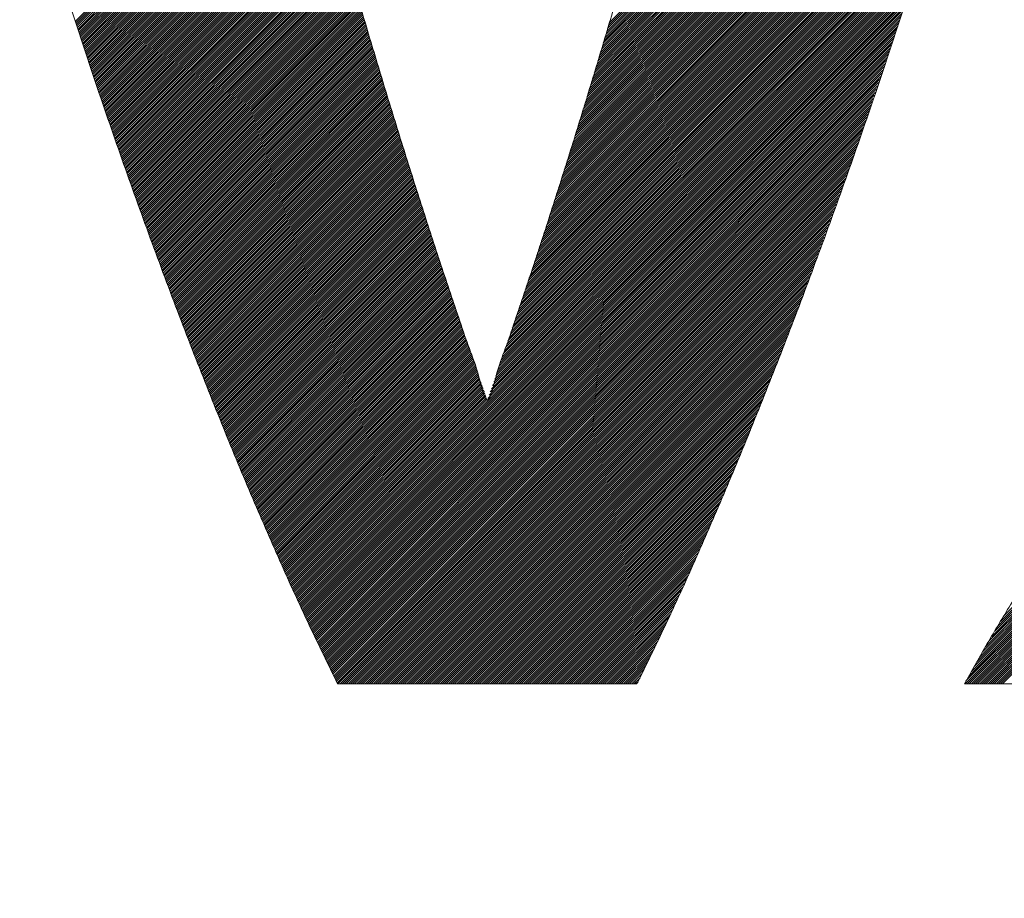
# Model space of a CAD drawing. Header units: millimetres. Extents: x 0 to 1300, y 0 to 891.
# Tile 55 of 124: x 175 to 179.21, y 603.05 to 606.81. Entities that reach past the tile are written whole.
import ezdxf

# ---------------------------------------------------------------- set-up
doc = ezdxf.new("R2010")
doc.units = ezdxf.units.MM
doc.header["$LTSCALE"] = 0.54643
doc.layers.add('NoLayerName_001', color=7, linetype='Continuous')

# ---------------------------------------------------------------- blocks, each defined once
blk = doc.blocks.new('JZB_0012')
at = {"layer": 'NoLayerName_001', "color": 7, "linetype": 'Continuous', "lineweight": 25}
for p, q in [((15.2619, 4.5974), (13.5183, 2.8539)), ((15.2647, 4.6092), (13.522, 2.8665)), ((15.2506, 4.5505), (13.5034, 2.8033)), ((15.2534, 4.5623), (13.5071, 2.816)), ((15.2562, 4.574), (13.5108, 2.8286)), ((15.259, 4.5857), (13.5145, 2.8412)), ((15.2415, 4.5147), (13.4922, 2.7654)), ((15.2446, 4.5267), (13.4959, 2.7781)), ((15.2477, 4.5387), (13.4997, 2.7907)), ((15.229, 4.4666), (13.477, 2.7146)), ((15.2321, 4.4786), (13.481, 2.7275)), ((15.2352, 4.4907), (13.4848, 2.7402)), ((15.2384, 4.5027), (13.4885, 2.7528)), ((15.2197, 4.4306), (13.4653, 2.6761)), ((15.2228, 4.4426), (13.4692, 2.689)), ((15.2259, 4.4546), (13.4731, 2.7018)), ((15.2073, 4.3825), (13.4496, 2.6248)), ((15.2104, 4.3946), (13.4535, 2.6376)), ((15.2135, 4.4066), (13.4574, 2.6505)), ((15.2166, 4.4186), (13.4613, 2.6633)), ((15.198, 4.3465), (13.4378, 2.5863)), ((15.2011, 4.3585), (13.4417, 2.5991)), ((15.2042, 4.3705), (13.4457, 2.612)), ((15.1856, 4.2985), (13.4221, 2.535)), ((15.1887, 4.3105), (13.426, 2.5478)), ((15.1918, 4.3225), (13.43, 2.5606)), ((15.1949, 4.3345), (13.4339, 2.5735)), ((15.1763, 4.2624), (13.4103, 2.4965)), ((15.1794, 4.2744), (13.4143, 2.5093)), ((15.1825, 4.2864), (13.4182, 2.5221)), ((15.1632, 4.2137), (13.3946, 2.4451)), ((15.1667, 4.2261), (13.3986, 2.458)), ((15.1701, 4.2384), (13.4025, 2.4708)), ((15.1732, 4.2504), (13.4064, 2.4836)), ((15.1526, 4.1764), (13.3829, 2.4067)), ((15.1562, 4.1889), (13.3868, 2.4195)), ((15.1597, 4.2013), (13.3907, 2.4323)), ((15.1386, 4.1268), (13.3667, 2.3549)), ((15.1421, 4.1392), (13.3708, 2.3679)), ((15.1456, 4.1516), (13.375, 2.381)), ((15.1491, 4.164), (13.3789, 2.3938)), ((15.1281, 4.0896), (13.3543, 2.3157)), ((15.1316, 4.102), (13.3584, 2.3288)), ((15.1351, 4.1144), (13.3626, 2.3418)), ((15.1176, 4.0523), (13.3418, 2.2766)), ((15.1211, 4.0647), (13.346, 2.2896)), ((15.1246, 4.0771), (13.3501, 2.3027)), ((12.4067, 4.0406), (11.2386, 2.8726)), ((12.4156, 4.0406), (11.2409, 2.8659)), ((12.4245, 4.0406), (11.2431, 2.8593)), ((12.4334, 4.0406), (11.2454, 2.8526)), ((12.4423, 4.0406), (11.2476, 2.8459)), ((12.4512, 4.0406), (11.2499, 2.8393)), ((12.4601, 4.0406), (11.2521, 2.8326)), ((12.469, 4.0406), (11.2544, 2.826)), ((12.4779, 4.0406), (11.2566, 2.8193)), ((12.4868, 4.0406), (11.2589, 2.8126)), ((12.4957, 4.0406), (11.2611, 2.806)), ((12.5047, 4.0406), (11.2634, 2.7993)), ((12.5136, 4.0406), (11.2656, 2.7927)), ((12.5225, 4.0406), (11.2678, 2.786)), ((12.5314, 4.0406), (11.2701, 2.7793)), ((12.5403, 4.0406), (11.2723, 2.7727)), ((12.5492, 4.0406), (11.2746, 2.766)), ((12.5581, 4.0406), (11.2768, 2.7594)), ((12.567, 4.0406), (11.2791, 2.7527)), ((12.5759, 4.0406), (11.2813, 2.746)), ((12.5848, 4.0406), (11.2836, 2.7394)), ((12.5937, 4.0406), (11.2858, 2.7327)), ((12.6026, 4.0406), (11.2881, 2.7261)), ((12.6116, 4.0406), (11.2903, 2.7194)), ((12.6205, 4.0406), (11.2926, 2.7127)), ((12.6294, 4.0406), (11.2948, 2.7061)), ((12.6383, 4.0406), (11.2971, 2.6994)), ((12.6472, 4.0406), (11.2993, 2.6928)), ((12.6561, 4.0406), (11.3016, 2.6861)), ((12.665, 4.0406), (11.3038, 2.6794)), ((12.6739, 4.0406), (11.3061, 2.6728)), ((12.6828, 4.0406), (11.3083, 2.6661)), ((12.6917, 4.0406), (11.3106, 2.6595)), ((12.7006, 4.0406), (11.3128, 2.6528)), ((12.7095, 4.0406), (11.3151, 2.6461)), ((12.7185, 4.0406), (11.3173, 2.6395)), ((12.7274, 4.0406), (11.3196, 2.6328)), ((12.7363, 4.0406), (11.3218, 2.6262)), ((12.7452, 4.0406), (11.3241, 2.6195)), ((12.7541, 4.0406), (11.3263, 2.6128)), ((12.763, 4.0406), (11.3285, 2.6062)), ((12.7719, 4.0406), (11.3308, 2.5995)), ((12.7808, 4.0406), (11.333, 2.5929)), ((12.7897, 4.0406), (11.3353, 2.5862)), ((12.7986, 4.0406), (11.3375, 2.5795)), ((12.8075, 4.0406), (11.3398, 2.5729)), ((12.8164, 4.0406), (11.342, 2.5662)), ((12.8254, 4.0406), (11.3443, 2.5596)), ((12.8343, 4.0406), (11.3465, 2.5529)), ((12.8432, 4.0406), (11.3488, 2.5462)), ((12.8521, 4.0406), (11.351, 2.5396)), ((12.861, 4.0406), (11.3533, 2.5329)), ((12.8699, 4.0406), (11.3555, 2.5262)), ((12.8788, 4.0406), (11.3578, 2.5196)), ((12.8877, 4.0406), (11.36, 2.5129)), ((12.8966, 4.0406), (11.3623, 2.5063)), ((12.9055, 4.0406), (11.3645, 2.4996)), ((12.9144, 4.0406), (11.3668, 2.4929)), ((12.9233, 4.0406), (11.369, 2.4863)), ((12.9323, 4.0406), (11.3713, 2.4796)), ((12.9412, 4.0406), (11.3735, 2.473)), ((12.9501, 4.0406), (11.3758, 2.4663)), ((12.959, 4.0406), (11.378, 2.4596)), ((12.9679, 4.0406), (11.3803, 2.453)), ((12.9768, 4.0406), (11.3825, 2.4463)), ((12.9857, 4.0406), (11.3848, 2.4397)), ((12.9946, 4.0406), (11.387, 2.433)), ((13.0035, 4.0406), (11.3892, 2.4263)), ((13.0124, 4.0406), (11.3915, 2.4197)), ((13.0213, 4.0406), (11.3937, 2.413)), ((13.0302, 4.0406), (11.396, 2.4064)), ((13.0392, 4.0406), (11.3982, 2.3997)), ((13.0481, 4.0406), (11.4005, 2.393)), ((13.057, 4.0406), (11.4027, 2.3864)), ((13.0659, 4.0406), (11.405, 2.3797)), ((13.0748, 4.0406), (11.4072, 2.3731)), ((13.0837, 4.0406), (11.4095, 2.3664)), ((13.0926, 4.0406), (11.4117, 2.3597)), ((13.1015, 4.0406), (11.414, 2.3531)), ((13.1104, 4.0406), (11.4162, 2.3464)), ((13.1193, 4.0406), (11.4185, 2.3398)), ((13.1282, 4.0406), (11.4207, 2.3331)), ((13.1372, 4.0406), (11.423, 2.3264)), ((13.1461, 4.0406), (11.4252, 2.3198)), ((13.155, 4.0406), (11.4275, 2.3131)), ((13.1639, 4.0406), (11.4297, 2.3065)), ((13.1728, 4.0406), (11.4321, 2.2999)), ((13.1817, 4.0406), (11.4344, 2.2934)), ((13.1906, 4.0406), (11.4368, 2.2868)), ((13.1995, 4.0406), (11.4392, 2.2803)), ((13.2084, 4.0406), (11.4416, 2.2738)), ((13.2173, 4.0406), (11.444, 2.2673)), ((13.2262, 4.0406), (11.4463, 2.2607)), ((13.2351, 4.0406), (11.4487, 2.2542)), ((13.2441, 4.0406), (11.4511, 2.2477)), ((13.253, 4.0406), (11.4535, 2.2411)), ((13.2619, 4.0406), (11.4559, 2.2346)), ((13.2708, 4.0406), (11.4582, 2.2281)), ((13.2797, 4.0406), (11.4606, 2.2216)), ((13.2886, 4.0406), (11.463, 2.215)), ((13.2975, 4.0406), (11.4654, 2.2085)), ((13.3064, 4.0406), (11.4678, 2.202)), ((13.3153, 4.0406), (11.4701, 2.1954)), ((13.3242, 4.0406), (11.4725, 2.1889)), ((13.3331, 4.0406), (11.4749, 2.1824)), ((13.342, 4.0406), (11.4773, 2.1759)), ((13.351, 4.0406), (11.4797, 2.1693)), ((13.3599, 4.0406), (11.482, 2.1628)), ((13.3688, 4.0406), (11.4844, 2.1563)), ((15.1036, 4.0027), (13.3253, 2.2244)), ((15.1071, 4.0151), (13.3294, 2.2374)), ((15.1106, 4.0275), (13.3336, 2.2505)), ((15.1141, 4.0399), (13.3377, 2.2635)), ((15.0931, 3.9654), (13.3129, 2.1852)), ((15.0966, 3.9778), (13.317, 2.1983)), ((15.1001, 3.9903), (13.3211, 2.2113)), ((15.0791, 3.9158), (13.2963, 2.133)), ((15.0826, 3.9282), (13.3004, 2.146)), ((15.0861, 3.9406), (13.3046, 2.1591)), ((15.0896, 3.953), (13.3087, 2.1721)), ((15.0686, 3.8786), (13.2839, 2.0938)), ((15.0721, 3.891), (13.288, 2.1069)), ((15.0756, 3.9034), (13.2921, 2.1199)), ((15.0581, 3.8413), (13.2714, 2.0547)), ((15.0616, 3.8537), (13.2756, 2.0677)), ((15.0651, 3.8661), (13.2797, 2.0808)), ((15.044, 3.7917), (13.2542, 2.0019)), ((15.0475, 3.8041), (13.2586, 2.0152)), ((15.051, 3.8165), (13.263, 2.0285)), ((15.0546, 3.8289), (13.2673, 2.0416)), ((15.0335, 3.7544), (13.2411, 1.962)), ((15.037, 3.7668), (13.2455, 1.9753)), ((15.0405, 3.7793), (13.2499, 1.9886)), ((15.023, 3.7172), (13.2279, 1.9221)), ((15.0265, 3.7296), (13.2323, 1.9354)), ((15.03, 3.742), (13.2367, 1.9487)), ((15.009, 3.6675), (13.2104, 1.869)), ((15.0125, 3.68), (13.2148, 1.8823)), ((15.016, 3.6924), (13.2192, 1.8955)), ((15.0195, 3.7048), (13.2236, 1.9088)), ((14.9985, 3.6303), (13.1973, 1.8291)), ((15.002, 3.6427), (13.2016, 1.8424)), ((15.0055, 3.6551), (13.206, 1.8557)), ((14.9836, 3.5798), (13.1797, 1.7759)), ((14.9877, 3.5928), (13.1841, 1.7892)), ((14.9915, 3.6055), (13.1885, 1.8025)), ((14.995, 3.6179), (13.1929, 1.8158)), ((14.9716, 3.5411), (13.1666, 1.736)), ((14.9756, 3.554), (13.171, 1.7493)), ((14.9796, 3.5669), (13.1754, 1.7626)), ((14.9595, 3.5023), (13.1534, 1.6962)), ((14.9636, 3.5152), (13.1578, 1.7095)), ((14.9676, 3.5281), (13.1622, 1.7228)), ((14.9475, 3.4635), (13.1395, 1.6555)), ((14.9515, 3.4764), (13.1442, 1.6691)), ((14.9555, 3.4893), (13.1488, 1.6826)), ((14.9314, 3.4118), (13.1209, 1.6012)), ((14.9354, 3.4247), (13.1255, 1.6148)), ((14.9395, 3.4376), (13.1302, 1.6284)), ((14.9435, 3.4506), (13.1348, 1.6419)), ((14.9194, 3.373), (13.1069, 1.5605)), ((14.9234, 3.3859), (13.1116, 1.5741)), ((14.9274, 3.3989), (13.1162, 1.5877)), ((14.9073, 3.3342), (13.0929, 1.5199)), ((14.9113, 3.3472), (13.0976, 1.5334)), ((14.9153, 3.3601), (13.1022, 1.547)), ((14.8953, 3.2955), (13.079, 1.4792)), ((14.8993, 3.3084), (13.0836, 1.4927)), ((14.9033, 3.3213), (13.0883, 1.5063)), ((14.8792, 3.2438), (13.0603, 1.4249)), ((14.8832, 3.2567), (13.065, 1.4385)), ((14.8872, 3.2696), (13.0696, 1.452)), ((14.8912, 3.2825), (13.0743, 1.4656)), ((14.8671, 3.205), (13.0464, 1.3842)), ((14.8712, 3.2179), (13.051, 1.3978)), ((14.8752, 3.2308), (13.0557, 1.4113)), ((14.8551, 3.1662), (13.0321, 1.3432)), ((14.8591, 3.1791), (13.037, 1.357)), ((14.8631, 3.1921), (13.0417, 1.3706)), ((14.843, 3.1274), (13.0176, 1.302)), ((14.847, 3.1403), (13.0224, 1.3157)), ((14.8511, 3.1533), (13.0273, 1.3295)), ((12.4157, 3.0787), (11.4868, 2.1497)), ((14.827, 3.0757), (12.1769, 0.4257)), ((14.831, 3.0886), (13.003, 1.2606)), ((14.835, 3.1016), (13.0079, 1.2744)), ((14.839, 3.1145), (13.0127, 1.2882)), ((12.4177, 3.0718), (11.4892, 2.1432)), ((12.4197, 3.0648), (11.4916, 2.1367)), ((12.4217, 3.0579), (11.4939, 2.1301)), ((12.4237, 3.051), (11.4963, 2.1236)), ((12.4257, 3.0441), (11.4987, 2.1171)), ((12.4277, 3.0372), (11.5011, 2.1106)), ((14.8229, 3.0628), (12.1797, 0.4196)), ((14.8189, 3.0499), (12.1825, 0.4135)), ((14.8149, 3.0369), (12.1853, 0.4074)), ((12.4297, 3.0303), (11.5034, 2.104)), ((12.4318, 3.0234), (11.5058, 2.0975)), ((12.4338, 3.0165), (11.5082, 2.091)), ((12.4358, 3.0097), (11.5106, 2.0844)), ((12.4378, 3.0028), (11.513, 2.0779)), ((12.4398, 2.9959), (11.5153, 2.0714)), ((14.8109, 3.024), (12.1882, 0.4013)), ((14.8069, 3.0111), (12.191, 0.3952)), ((14.8029, 2.9982), (12.1938, 0.3891)), ((12.4419, 2.989), (11.5177, 2.0649)), ((12.4439, 2.9821), (11.5201, 2.0583)), ((12.4459, 2.9752), (11.5225, 2.0518)), ((12.4479, 2.9683), (11.5249, 2.0453)), ((12.45, 2.9615), (11.5272, 2.0387)), ((12.452, 2.9546), (11.5296, 2.0322)), ((12.454, 2.9477), (11.532, 2.0257)), ((14.7988, 2.9852), (12.1966, 0.383)), ((14.7948, 2.9723), (12.1994, 0.3769)), ((14.7908, 2.9594), (12.2022, 0.3708)), ((12.456, 2.9408), (11.5344, 2.0192)), ((12.4581, 2.9339), (11.5368, 2.0126)), ((12.4601, 2.927), (11.5391, 2.0061)), ((12.4621, 2.9201), (11.5415, 1.9996)), ((12.4641, 2.9133), (11.5439, 1.993)), ((12.4661, 2.9064), (11.5463, 1.9865)), ((14.7865, 2.9462), (12.205, 0.3647)), ((14.782, 2.9328), (12.2078, 0.3585)), ((14.7775, 2.9193), (12.2106, 0.3524)), ((14.7729, 2.9059), (12.2134, 0.3463)), ((12.4682, 2.8995), (11.5487, 1.98)), ((12.4702, 2.8926), (11.551, 1.9735)), ((12.4722, 2.8857), (11.5534, 1.9669)), ((12.4742, 2.8788), (11.5558, 1.9604)), ((12.4763, 2.8719), (11.5582, 1.9539)), ((12.4783, 2.8651), (11.5606, 1.9473)), ((14.7684, 2.8924), (12.2162, 0.3402)), ((14.7639, 2.879), (12.219, 0.3341)), ((14.7593, 2.8655), (12.2218, 0.328)), ((12.4803, 2.8582), (11.5629, 1.9408)), ((12.4823, 2.8513), (11.5653, 1.9343)), ((12.4844, 2.8444), (11.5677, 1.9277)), ((12.4864, 2.8376), (11.5701, 1.9212)), ((12.4885, 2.8307), (11.5725, 1.9147)), ((12.4906, 2.8239), (11.5748, 1.9082)), ((14.7548, 2.8521), (12.2246, 0.3219)), ((14.7502, 2.8386), (12.2274, 0.3158)), ((14.7457, 2.8252), (12.2302, 0.3097)), ((12.4926, 2.8171), (11.5772, 1.9016)), ((12.4947, 2.8102), (11.5796, 1.8951)), ((12.4968, 2.8034), (11.582, 1.8886)), ((12.4988, 2.7965), (11.5843, 1.882)), ((12.5009, 2.7897), (11.5867, 1.8755)), ((12.503, 2.7829), (11.5891, 1.869)), ((14.7412, 2.8117), (12.233, 0.3036)), ((14.7366, 2.7983), (12.2358, 0.2975)), ((14.7321, 2.7848), (12.2386, 0.2914)), ((12.505, 2.776), (11.5915, 1.8625)), ((12.5071, 2.7692), (11.5939, 1.8559)), ((12.5092, 2.7623), (11.5962, 1.8494)), ((12.5112, 2.7555), (11.5986, 1.8429)), ((12.5133, 2.7486), (11.601, 1.8363)), ((12.5154, 2.7418), (11.6034, 1.8298)), ((14.7275, 2.7714), (12.2414, 0.2853)), ((14.723, 2.758), (12.2442, 0.2792)), ((14.7185, 2.7445), (12.2471, 0.2731)), ((12.5174, 2.735), (11.6058, 1.8233)), ((12.5195, 2.7281), (11.6081, 1.8168)), ((12.5216, 2.7213), (11.6105, 1.8102)), ((12.5236, 2.7144), (11.6129, 1.8037)), ((12.5257, 2.7076), (11.6153, 1.7972)), ((12.5278, 2.7007), (11.6177, 1.7906)), ((14.7139, 2.7311), (12.25, 0.2671)), ((14.7094, 2.7176), (12.2529, 0.2611)), ((14.7048, 2.7042), (12.2558, 0.2551)), ((17.6372, 2.6967), (15.1175, 0.177)), ((17.6334, 2.7018), (15.1305, 0.199)), ((17.6295, 2.7069), (15.1436, 0.221)), ((17.6257, 2.712), (15.1567, 0.243)), ((17.6219, 2.7171), (15.1698, 0.265)), ((17.6181, 2.7221), (15.1829, 0.287)), ((17.6142, 2.7272), (15.196, 0.309)), ((17.6104, 2.7323), (15.2091, 0.331)), ((12.5298, 2.6939), (11.62, 1.7841)), ((12.5319, 2.6871), (11.6224, 1.7776)), ((12.534, 2.6802), (11.6248, 1.771)), ((12.536, 2.6734), (11.6272, 1.7645)), ((12.5381, 2.6665), (11.6296, 1.758)), ((12.5402, 2.6597), (11.6319, 1.7515)), ((12.5422, 2.6529), (11.6343, 1.7449)), ((14.7003, 2.6907), (12.2587, 0.2491)), ((14.6958, 2.6773), (12.2616, 0.2431)), ((14.6912, 2.6638), (12.2645, 0.2371)), ((17.6639, 2.6611), (15.0433, 0.0405)), ((17.6601, 2.6662), (15.0468, 0.0529)), ((17.6678, 2.656), (15.0522, 0.0405)), ((17.6563, 2.6713), (15.0583, 0.0733)), ((17.6525, 2.6764), (15.0698, 0.0937)), ((17.6487, 2.6815), (15.0813, 0.1141)), ((17.6448, 2.6865), (15.0928, 0.1345)), ((17.641, 2.6916), (15.1044, 0.155)), ((12.5443, 2.646), (11.6367, 1.7384)), ((12.5464, 2.6392), (11.6391, 1.7319)), ((12.5484, 2.6323), (11.6415, 1.7253)), ((12.5505, 2.6255), (11.6438, 1.7188)), ((12.5526, 2.6186), (11.6462, 1.7123)), ((12.5546, 2.6118), (11.6486, 1.7058)), ((14.6867, 2.6504), (12.2674, 0.2311)), ((14.6821, 2.6369), (12.2704, 0.2251)), ((14.6776, 2.6235), (12.2733, 0.2191)), ((17.6716, 2.651), (15.0611, 0.0405)), ((17.6754, 2.6459), (15.07, 0.0405)), ((17.6792, 2.6408), (15.0789, 0.0405)), ((17.6831, 2.6357), (15.0878, 0.0405)), ((17.6869, 2.6306), (15.0967, 0.0405)), ((17.6907, 2.6255), (15.1056, 0.0405)), ((17.6945, 2.6204), (15.1145, 0.0405)), ((17.6984, 2.6154), (15.1234, 0.0405)), ((17.7022, 2.6103), (15.1324, 0.0405)), ((12.5567, 2.605), (11.651, 1.6992)), ((12.5588, 2.5981), (11.6533, 1.6927)), ((12.5608, 2.5913), (11.6557, 1.6862)), ((12.5629, 2.5844), (11.6581, 1.6796)), ((12.565, 2.5776), (11.6605, 1.6731)), ((12.567, 2.5708), (11.663, 1.6667)), ((14.6731, 2.61), (12.2762, 0.2131)), ((14.6685, 2.5966), (12.2791, 0.2071)), ((14.664, 2.5831), (12.282, 0.2011)), ((14.6595, 2.5697), (12.2849, 0.1951)), ((17.706, 2.6052), (15.1413, 0.0405)), ((17.7098, 2.6001), (15.1502, 0.0405)), ((17.7137, 2.595), (15.1591, 0.0405)), ((17.7177, 2.5901), (15.168, 0.0405)), ((17.7217, 2.5852), (15.1769, 0.0405)), ((17.7257, 2.5803), (15.1858, 0.0405)), ((17.7297, 2.5754), (15.1947, 0.0405)), ((17.7337, 2.5705), (15.2036, 0.0405)), ((12.5691, 2.5639), (11.6655, 1.6603)), ((12.5712, 2.5571), (11.668, 1.6539)), ((12.5732, 2.5502), (11.6704, 1.6474)), ((12.5753, 2.5434), (11.6729, 1.641)), ((12.5774, 2.5365), (11.6754, 1.6346)), ((12.5794, 2.5297), (11.6779, 1.6281)), ((14.6549, 2.5562), (12.2878, 0.1891)), ((14.6504, 2.5428), (12.2907, 0.1831)), ((14.6458, 2.5293), (12.2936, 0.1771)), ((12.5815, 2.5229), (11.6804, 1.6217)), ((12.5836, 2.516), (11.6828, 1.6153)), ((12.5856, 2.5092), (11.6853, 1.6089)), ((12.5877, 2.5023), (11.6878, 1.6024)), ((12.5898, 2.4955), (11.6903, 1.596)), ((12.5919, 2.4887), (11.6928, 1.5896)), ((14.6413, 2.5159), (12.2965, 0.1711)), ((14.6368, 2.5024), (12.2995, 0.1651)), ((14.6322, 2.489), (12.3024, 0.1591)), ((12.5941, 2.482), (11.6952, 1.5831)), ((12.5962, 2.4752), (11.6977, 1.5767)), ((12.5983, 2.4684), (11.7002, 1.5703)), ((12.6004, 2.4616), (11.7027, 1.5639)), ((12.6026, 2.4548), (11.7052, 1.5574)), ((12.6047, 2.448), (11.7076, 1.551)), ((14.6277, 2.4756), (12.3053, 0.1532)), ((14.6231, 2.4621), (12.3082, 0.1472)), ((14.6186, 2.4487), (12.3111, 0.1412)), ((12.6068, 2.4413), (11.7101, 1.5446)), ((12.6089, 2.4345), (11.7126, 1.5382)), ((12.6111, 2.4277), (11.7151, 1.5317)), ((12.6132, 2.4209), (11.7176, 1.5253)), ((12.6153, 2.4141), (11.72, 1.5189)), ((12.6174, 2.4074), (11.7225, 1.5124)), ((12.6196, 2.4006), (11.725, 1.506)), ((14.6141, 2.4352), (12.314, 0.1352)), ((14.6095, 2.4218), (12.3169, 0.1292)), ((14.605, 2.4083), (12.3198, 0.1232)), ((12.6217, 2.3938), (11.7275, 1.4996)), ((12.6238, 2.387), (11.73, 1.4932)), ((12.6259, 2.3802), (11.7324, 1.4867)), ((12.6281, 2.3734), (11.7349, 1.4803)), ((12.6302, 2.3667), (11.7374, 1.4739)), ((12.6323, 2.3599), (11.7399, 1.4674)), ((14.6004, 2.3949), (12.3227, 0.1172)), ((14.5959, 2.3814), (12.3256, 0.1112)), ((14.5914, 2.368), (12.3286, 0.1052)), ((12.6344, 2.3531), (11.7424, 1.461)), ((12.6366, 2.3463), (11.7449, 1.4546)), ((12.6387, 2.3395), (11.7473, 1.4482)), ((12.6408, 2.3327), (11.7498, 1.4417)), ((12.643, 2.326), (11.7523, 1.4353)), ((12.6451, 2.3192), (11.7548, 1.4289)), ((14.5868, 2.3545), (12.3315, 0.0992)), ((14.5823, 2.3411), (12.3344, 0.0932)), ((14.5777, 2.3276), (12.3373, 0.0872)), ((12.6472, 2.3124), (11.7573, 1.4225)), ((12.6493, 2.3056), (11.7597, 1.416)), ((12.6515, 2.2988), (11.7622, 1.4096)), ((12.6536, 2.2921), (11.7647, 1.4032)), ((12.6557, 2.2853), (11.7672, 1.3967)), ((12.6578, 2.2785), (11.7697, 1.3903)), ((14.5732, 2.3142), (12.3402, 0.0812)), ((14.5685, 2.3005), (12.3431, 0.0752)), ((14.5634, 2.2865), (12.346, 0.0692)), ((12.66, 2.2717), (11.7721, 1.3839)), ((12.6621, 2.2649), (11.7746, 1.3775)), ((12.6642, 2.2581), (11.7771, 1.371)), ((12.6663, 2.2514), (11.7796, 1.3647)), ((12.6685, 2.2446), (11.7822, 1.3583)), ((12.6706, 2.2378), (11.7848, 1.352)), ((14.5583, 2.2725), (12.3489, 0.0632)), ((14.5532, 2.2585), (12.3518, 0.0572)), ((14.5481, 2.2445), (12.3547, 0.0512)), ((12.6727, 2.231), (11.7873, 1.3456)), ((12.6748, 2.2242), (11.7899, 1.3392)), ((12.677, 2.2174), (11.7924, 1.3329)), ((12.6791, 2.2107), (11.795, 1.3265)), ((12.6812, 2.2039), (11.7975, 1.3202)), ((12.6833, 2.1971), (11.8001, 1.3138)), ((12.6855, 2.1903), (11.8026, 1.3075)), ((14.5429, 2.2305), (12.3577, 0.0452)), ((14.5378, 2.2165), (12.3615, 0.0401)), ((14.5327, 2.2024), (12.3704, 0.0401)), ((12.6876, 2.1835), (11.8052, 1.3011)), ((12.6897, 2.1768), (11.8077, 1.2947)), ((12.6919, 2.17), (11.8103, 1.2884)), ((12.694, 2.1632), (11.8128, 1.282)), ((12.6961, 2.1564), (11.8154, 1.2757)), ((12.6982, 2.1496), (11.8179, 1.2693)), ((14.5276, 2.1884), (12.3793, 0.0401)), ((14.5225, 2.1744), (12.3882, 0.0401)), ((14.5174, 2.1604), (12.3971, 0.0401)), ((12.7004, 2.1429), (11.8205, 1.263)), ((12.7026, 2.1362), (11.823, 1.2566)), ((12.7048, 2.1295), (11.8256, 1.2503)), ((12.707, 2.1228), (11.8281, 1.2439)), ((12.7092, 2.116), (11.8307, 1.2375)), ((12.7114, 2.1093), (11.8332, 1.2312)), ((14.5123, 2.1464), (12.406, 0.0401)), ((14.5072, 2.1324), (12.415, 0.0401)), ((14.5021, 2.1183), (12.4239, 0.0401)), ((12.7136, 2.1026), (11.8358, 1.2248)), ((12.7158, 2.0959), (11.8383, 1.2185)), ((12.7179, 2.0892), (11.8409, 1.2121)), ((12.7201, 2.0824), (11.8434, 1.2058)), ((12.7223, 2.0757), (11.846, 1.1994)), ((12.7245, 2.069), (11.8485, 1.193)), ((14.497, 2.1043), (12.4328, 0.0401)), ((14.4919, 2.0903), (12.4417, 0.0401)), ((14.4868, 2.0763), (12.4506, 0.0401)), ((12.7267, 2.0623), (11.8511, 1.1867)), ((12.7289, 2.0556), (11.8537, 1.1803)), ((12.7311, 2.0488), (11.8562, 1.174)), ((12.7333, 2.0421), (11.8588, 1.1676)), ((12.7355, 2.0354), (11.8613, 1.1613)), ((12.7376, 2.0287), (11.8639, 1.1549)), ((12.7398, 2.022), (11.8664, 1.1485)), ((14.4816, 2.0623), (12.4595, 0.0401)), ((14.4765, 2.0483), (12.4684, 0.0401)), ((14.4714, 2.0342), (12.4773, 0.0401)), ((12.742, 2.0152), (11.869, 1.1422)), ((12.7442, 2.0085), (11.8715, 1.1358)), ((12.7464, 2.0018), (11.8741, 1.1295)), ((12.7486, 1.9951), (11.8766, 1.1231)), ((12.7508, 1.9884), (11.8792, 1.1168)), ((12.753, 1.9816), (11.8817, 1.1104)), ((14.4663, 2.0202), (12.4862, 0.0401)), ((14.4612, 2.0062), (12.4951, 0.0401)), ((14.4561, 1.9922), (12.504, 0.0401)), ((12.7552, 1.9749), (11.8843, 1.1041)), ((12.7573, 1.9682), (11.8868, 1.0977)), ((12.7595, 1.9615), (11.8894, 1.0913)), ((12.7617, 1.9548), (11.8919, 1.085)), ((12.7639, 1.948), (11.8945, 1.0786)), ((12.7661, 1.9413), (11.8971, 1.0723)), ((14.451, 1.9782), (12.5129, 0.0401)), ((14.4459, 1.9642), (12.5219, 0.0401)), ((14.4408, 1.9501), (12.5308, 0.0401)), ((12.7683, 1.9346), (11.8997, 1.066)), ((12.7705, 1.9279), (11.9023, 1.0598)), ((12.7727, 1.9212), (11.905, 1.0535)), ((12.7748, 1.9144), (11.9076, 1.0472)), ((12.777, 1.9077), (11.9102, 1.0409)), ((12.7792, 1.901), (11.9129, 1.0346)), ((14.4357, 1.9361), (12.5397, 0.0401)), ((14.4306, 1.9221), (12.5486, 0.0401)), ((14.4255, 1.9081), (12.5575, 0.0401)), ((12.7814, 1.8943), (11.9155, 1.0284)), ((12.7836, 1.8876), (11.9181, 1.0221)), ((12.7858, 1.8808), (11.9207, 1.0158)), ((12.788, 1.8741), (11.9234, 1.0095)), ((12.7902, 1.8674), (11.926, 1.0032)), ((12.7924, 1.8607), (11.9286, 0.997)), ((12.7945, 1.854), (11.9313, 0.9907)), ((14.4204, 1.8941), (12.5664, 0.0401)), ((14.4152, 1.8801), (12.5753, 0.0401)), ((14.4101, 1.866), (12.5842, 0.0401)), ((12.7967, 1.8472), (11.9339, 0.9844)), ((12.7989, 1.8405), (11.9365, 0.9781)), ((12.8011, 1.8338), (11.9391, 0.9718)), ((12.8033, 1.8271), (11.9418, 0.9656)), ((12.8055, 1.8204), (11.9444, 0.9593)), ((12.8077, 1.8136), (11.947, 0.953)), ((14.405, 1.852), (12.5931, 0.0401)), ((14.3999, 1.838), (12.602, 0.0401)), ((14.3948, 1.824), (12.6109, 0.0401)), ((12.8099, 1.8069), (11.9497, 0.9467)), ((12.8121, 1.8003), (11.9523, 0.9404)), ((12.8144, 1.7936), (11.9549, 0.9342)), ((12.8166, 1.787), (11.9575, 0.9279)), ((12.8189, 1.7803), (11.9602, 0.9216)), ((12.8212, 1.7737), (11.9628, 0.9153)), ((14.3897, 1.81), (12.6198, 0.0401)), ((14.3846, 1.796), (12.6288, 0.0401)), ((14.3795, 1.7819), (12.6377, 0.0401)), ((12.8234, 1.767), (11.9654, 0.909)), ((12.8257, 1.7604), (11.968, 0.9028)), ((12.8279, 1.7537), (11.9707, 0.8965)), ((12.8302, 1.7471), (11.9733, 0.8902)), ((12.8324, 1.7404), (11.9759, 0.8839)), ((12.8347, 1.7338), (11.9786, 0.8776)), ((12.8369, 1.7271), (11.9812, 0.8714)), ((14.3744, 1.7679), (12.6466, 0.0401)), ((14.3693, 1.7539), (12.6555, 0.0401)), ((14.3642, 1.7399), (12.6644, 0.0401)), ((12.8392, 1.7205), (11.9838, 0.8651)), ((12.8415, 1.7138), (11.9864, 0.8588)), ((12.8437, 1.7071), (11.9891, 0.8525)), ((12.846, 1.7005), (11.9917, 0.8462)), ((12.8482, 1.6938), (11.9943, 0.84)), ((12.8505, 1.6872), (11.997, 0.8337)), ((14.3591, 1.7259), (12.6733, 0.0401)), ((14.3539, 1.7119), (12.6822, 0.0401)), ((14.3488, 1.6978), (12.6911, 0.0401)), ((12.8527, 1.6805), (11.9996, 0.8274)), ((12.855, 1.6739), (12.0022, 0.8211)), ((12.8572, 1.6672), (12.0048, 0.8148)), ((12.8595, 1.6606), (12.0075, 0.8086)), ((12.8617, 1.6539), (12.0101, 0.8023)), ((12.864, 1.6473), (12.0127, 0.796)), ((14.3437, 1.6838), (12.7, 0.0401)), ((14.3384, 1.6696), (12.7089, 0.0401)), ((14.3329, 1.6551), (12.7178, 0.0401)), ((12.8663, 1.6406), (12.0154, 0.7898)), ((12.8685, 1.634), (12.0181, 0.7836)), ((12.8708, 1.6273), (12.0208, 0.7774)), ((12.873, 1.6207), (12.0236, 0.7712)), ((12.8753, 1.614), (12.0263, 0.765)), ((12.8775, 1.6073), (12.029, 0.7588)), ((12.8798, 1.6007), (12.0317, 0.7526)), ((14.3273, 1.6406), (12.7267, 0.0401)), ((14.3217, 1.6261), (12.7357, 0.0401)), ((14.3161, 1.6116), (12.7446, 0.0401)), ((12.882, 1.594), (12.0344, 0.7464)), ((12.8843, 1.5874), (12.0371, 0.7402)), ((12.8866, 1.5807), (12.0398, 0.734)), ((12.8888, 1.5741), (12.0425, 0.7278)), ((12.8911, 1.5674), (12.0453, 0.7216)), ((12.8933, 1.5608), (12.048, 0.7154)), ((14.3105, 1.5971), (12.7535, 0.0401)), ((14.3049, 1.5826), (12.7624, 0.0401)), ((14.2993, 1.5681), (12.7713, 0.0401)), ((12.8956, 1.5541), (12.0507, 0.7092)), ((12.8978, 1.5475), (12.0534, 0.703)), ((12.9001, 1.5408), (12.0561, 0.6968)), ((12.9023, 1.5342), (12.0588, 0.6906)), ((12.9046, 1.5275), (12.0615, 0.6844)), ((12.9069, 1.5209), (12.0642, 0.6782)), ((14.2937, 1.5536), (12.7802, 0.0401)), ((14.2881, 1.5391), (12.7891, 0.0401)), ((14.2825, 1.5246), (12.798, 0.0401)), ((12.9091, 1.5142), (12.0669, 0.672)), ((12.9114, 1.5076), (12.0697, 0.6658)), ((12.9136, 1.5009), (12.0724, 0.6596)), ((12.9159, 1.4942), (12.0751, 0.6534)), ((12.9181, 1.4876), (12.0778, 0.6472)), ((12.9204, 1.4809), (12.0805, 0.641)), ((12.9226, 1.4743), (12.0832, 0.6349)), ((14.2769, 1.5101), (12.8069, 0.0401)), ((14.2713, 1.4956), (12.8158, 0.0401)), ((14.2657, 1.481), (12.8247, 0.0401)), ((12.9249, 1.4677), (12.0859, 0.6287)), ((12.9272, 1.4611), (12.0886, 0.6225)), ((12.9296, 1.4545), (12.0913, 0.6163)), ((12.9319, 1.4479), (12.0941, 0.6101)), ((12.9342, 1.4413), (12.0968, 0.6039)), ((12.9365, 1.4347), (12.0995, 0.5977)), ((14.2601, 1.4665), (12.8336, 0.0401)), ((14.2545, 1.452), (12.8426, 0.0401)), ((14.2489, 1.4375), (12.8515, 0.0401)), ((12.9388, 1.4281), (12.1022, 0.5915)), ((12.9411, 1.4215), (12.1049, 0.5853)), ((12.9434, 1.4149), (12.1076, 0.5791)), ((12.9457, 1.4083), (12.1103, 0.5729)), ((12.948, 1.4017), (12.113, 0.5667)), ((12.9503, 1.3951), (12.1157, 0.5605)), ((14.2433, 1.423), (12.8604, 0.0401)), ((14.2377, 1.4085), (12.8693, 0.0401)), ((14.2321, 1.394), (12.8782, 0.0401)), ((12.9526, 1.3885), (12.1185, 0.5543)), ((12.955, 1.3819), (12.1212, 0.5481)), ((12.9573, 1.3753), (12.1239, 0.5419)), ((12.9596, 1.3687), (12.1266, 0.5357)), ((12.9619, 1.3621), (12.1293, 0.5295)), ((12.9642, 1.3555), (12.1321, 0.5234)), ((12.9665, 1.3489), (12.1349, 0.5173)), ((14.2265, 1.3795), (12.8871, 0.0401)), ((14.2207, 1.3648), (12.896, 0.0401)), ((14.2148, 1.35), (12.9049, 0.0401)), ((12.9688, 1.3423), (12.1377, 0.5112)), ((12.9711, 1.3357), (12.1405, 0.505)), ((12.9734, 1.3291), (12.1433, 0.4989)), ((12.9757, 1.3225), (12.1461, 0.4928)), ((12.978, 1.3159), (12.1489, 0.4867)), ((12.9804, 1.3093), (12.1517, 0.4806)), ((14.2088, 1.3351), (12.9138, 0.0401)), ((14.2028, 1.3202), (12.9227, 0.0401)), ((14.1968, 1.3053), (12.9316, 0.0401)), ((12.9827, 1.3027), (12.1545, 0.4745)), ((12.985, 1.2961), (12.1573, 0.4684)), ((12.9874, 1.2896), (12.1601, 0.4623)), ((12.9897, 1.283), (12.1629, 0.4562)), ((12.992, 1.2764), (12.1657, 0.4501)), ((12.9943, 1.2698), (12.1685, 0.444)), ((12.9967, 1.2633), (12.1713, 0.4379)), ((14.1909, 1.2904), (12.9406, 0.0401)), ((14.1849, 1.2755), (12.9495, 0.0401)), ((12.999, 1.2567), (12.1741, 0.4318)), ((14.1789, 1.2607), (12.9584, 0.0401)), ((14.1729, 1.2458), (12.9673, 0.0401)), ((14.167, 1.2309), (12.9762, 0.0401)), ((14.161, 1.216), (12.9851, 0.0401)), ((14.155, 1.2011), (12.994, 0.0401)), ((14.149, 1.1862), (13.0029, 0.0401)), ((14.1431, 1.1714), (13.0118, 0.0401)), ((14.1371, 1.1565), (13.0207, 0.0401)), ((14.1311, 1.1416), (13.0296, 0.0401)), ((14.1251, 1.1267), (13.0385, 0.0401)), ((14.1192, 1.1118), (13.0475, 0.0401)), ((14.1132, 1.0969), (13.0564, 0.0401)), ((14.1072, 1.0821), (13.0653, 0.0401)), ((14.1009, 1.0669), (13.0742, 0.0401)), ((14.0945, 1.0516), (13.0831, 0.0401)), ((14.0881, 1.0362), (13.092, 0.0401)), ((14.0817, 1.0209), (13.1009, 0.0401)), ((14.0753, 1.0056), (13.1098, 0.0401)), ((14.0689, 0.9903), (13.1187, 0.0401)), ((14.0625, 0.975), (13.1276, 0.0401)), ((14.0561, 0.9596), (13.1365, 0.0401)), ((14.0497, 0.9443), (13.1454, 0.0401)), ((14.0432, 0.929), (13.1544, 0.0401)), ((14.0368, 0.9137), (13.1633, 0.0401)), ((14.0304, 0.8984), (13.1722, 0.0401)), ((14.024, 0.8831), (13.1811, 0.0401)), ((14.0176, 0.8677), (13.19, 0.0401)), ((14.0112, 0.8524), (13.1989, 0.0401)), ((14.0048, 0.8371), (13.2078, 0.0401)), ((13.9984, 0.8218), (13.2167, 0.0401)), ((13.992, 0.8065), (13.2256, 0.0401)), ((13.9854, 0.791), (13.2345, 0.0401)), ((13.9785, 0.7752), (13.2434, 0.0401)), ((13.9716, 0.7593), (13.2523, 0.0401)), ((13.9646, 0.7435), (13.2613, 0.0401)), ((13.9577, 0.7276), (13.2702, 0.0401)), ((13.9508, 0.7118), (13.2791, 0.0401)), ((13.9438, 0.696), (13.288, 0.0401)), ((13.9369, 0.6801), (13.2969, 0.0401)), ((13.93, 0.6643), (13.3058, 0.0401)), ((13.923, 0.6485), (13.3147, 0.0401)), ((13.9161, 0.6326), (13.3236, 0.0401)), ((13.9092, 0.6168), (13.3325, 0.0401)), ((13.9022, 0.6009), (13.3414, 0.0401)), ((13.8953, 0.5851), (13.3503, 0.0401)), ((13.8884, 0.5693), (13.3592, 0.0401)), ((13.8815, 0.5534), (13.3682, 0.0401)), ((13.8745, 0.5376), (13.3771, 0.0401)), ((13.8674, 0.5215), (13.386, 0.0401)), ((13.8598, 0.5051), (13.3949, 0.0401)), ((13.8522, 0.4886), (13.4038, 0.0401)), ((13.8447, 0.4721), (13.4127, 0.0401)), ((13.8371, 0.4556), (13.4216, 0.0401)), ((13.8295, 0.4391), (13.4305, 0.0401)), ((13.822, 0.4227), (13.4394, 0.0401)), ((13.8144, 0.4062), (13.4483, 0.0401)), ((13.8068, 0.3897), (13.4572, 0.0401)), ((13.7992, 0.3732), (13.4661, 0.0401)), ((13.7917, 0.3567), (13.4751, 0.0401)), ((13.7841, 0.3402), (13.484, 0.0401)), ((13.7765, 0.3238), (13.4929, 0.0401)), ((13.769, 0.3073), (13.5018, 0.0401)), ((13.7614, 0.2908), (13.5107, 0.0401)), ((13.7538, 0.2743), (13.5196, 0.0401)), ((13.7454, 0.257), (13.5285, 0.0401)), ((13.737, 0.2397), (13.5374, 0.0401)), ((13.7286, 0.2224), (13.5463, 0.0401)), ((13.7202, 0.2051), (13.5552, 0.0401)), ((13.7118, 0.1878), (13.5641, 0.0401)), ((13.7034, 0.1705), (13.573, 0.0401)), ((13.695, 0.1532), (13.582, 0.0401)), ((13.6866, 0.1359), (13.5909, 0.0401)), ((13.6782, 0.1186), (13.5998, 0.0401)), ((13.6698, 0.1012), (13.6087, 0.0401)), ((13.6614, 0.0839), (13.6176, 0.0401)), ((13.653, 0.0666), (13.6265, 0.0401)), ((13.6446, 0.0493), (13.6354, 0.0401))]:
    blk.add_line(p, q, dxfattribs=at)
at = {"layer": 'NoLayerName_001', "color": 7, "linetype": 'Continuous', "lineweight": 13}
for points, knots in [([(10.6801, 4.8402), (10.7057, 4.7342), (10.7563, 4.5179), (10.8423, 4.1904), (10.9353, 3.8545), (11.0356, 3.513), (11.1419, 3.168), (11.2535, 2.822), (11.3696, 2.4772), (11.4893, 2.136), (11.6117, 1.8008), (11.736, 1.4739), (11.8614, 1.1577), (11.9868, 0.8544), (12.1119, 0.5666), (12.2345, 0.296), (12.3196, 0.1237), (12.3601, 0.0401)], [0, 0, 0, 0, 0.327112, 0.666498, 1.015766, 1.372509, 1.734304, 2.098723, 2.463328, 2.825683, 3.183347, 3.533883, 3.874858, 4.203849, 4.518442, 4.816245, 5.094894, 5.094894, 5.094894, 5.094894]), ([(13.6401, 0.0401), (13.6806, 0.1237), (13.7658, 0.296), (13.8884, 0.5666), (14.0135, 0.8544), (14.1389, 1.1577), (14.2643, 1.4739), (14.3886, 1.8008), (14.511, 2.136), (14.6307, 2.4772), (14.7468, 2.822), (14.8584, 3.168), (14.9648, 3.513), (15.065, 3.8545), (15.158, 4.1904), (15.244, 4.5179), (15.2947, 4.7342), (15.3203, 4.8402)], [0, 0, 0, 0, 0.278658, 0.576467, 0.891064, 1.220056, 1.561033, 1.911569, 2.269234, 2.631588, 2.996194, 3.360613, 3.72241, 4.079154, 4.428425, 4.767814, 5.094931, 5.094931, 5.094931, 5.094931]), ([(14.9997, 4.8403), (15.028, 4.7778), (15.0848, 4.6492), (15.1797, 4.4563), (15.2817, 4.2588), (15.3905, 4.059), (15.5045, 3.8584), (15.6223, 3.6592), (15.7427, 3.4629), (15.8643, 3.2717), (15.9857, 3.0871), (16.1054, 2.9112), (16.2231, 2.7458), (16.3335, 2.5927), (16.4482, 2.4536), (16.5243, 2.3307), (16.6911, 2.2241), (16.5375, 2.1302), (16.4629, 2.0283), (16.3576, 1.9144), (16.2536, 1.7889), (16.1426, 1.6535), (16.0287, 1.5093), (15.9122, 1.3578), (15.7946, 1.2002), (15.6771, 1.0381), (15.5608, 0.8726), (15.447, 0.7052), (15.3368, 0.5373), (15.2317, 0.37), (15.1321, 0.2051), (15.0706, 0.0945), (15.0399, 0.0405)], [0, 0, 0, 0, 0.206044, 0.421627, 0.644636, 0.872917, 1.104287, 1.336546, 1.567479, 1.794862, 2.016465, 2.230057, 2.433409, 2.624299, 2.800518, 2.959882, 3.100255, 3.221978, 3.359738, 3.511806, 3.676426, 3.851836, 4.036266, 4.227942, 4.425094, 4.625954, 4.828758, 5.03175, 5.233186, 5.431334, 5.624483, 5.810948, 5.810948, 5.810948, 5.810948]), ([(13.5851, 3.0807), (13.5731, 3.0395), (13.5492, 2.9568), (13.5125, 2.8327), (13.4754, 2.7086), (13.4378, 2.5844), (13.3997, 2.4603), (13.3612, 2.3365), (13.3223, 2.213), (13.283, 2.09), (13.2434, 1.9676), (13.2035, 1.8461), (13.1633, 1.7249), (13.1229, 1.6068), (13.0823, 1.482), (13.0415, 1.3876), (13.0003, 1.1862), (12.959, 1.3876), (12.9182, 1.482), (12.8775, 1.6068), (12.837, 1.7249), (12.7968, 1.8461), (12.7569, 1.9676), (12.7173, 2.09), (12.678, 2.213), (12.6391, 2.3365), (12.6006, 2.4603), (12.5625, 2.5844), (12.5249, 2.7086), (12.4877, 2.8327), (12.4511, 2.9568), (12.4271, 3.0395), (12.4151, 3.0807)], [0, 0, 0, 0, 0.128947, 0.258309, 0.387959, 0.517766, 0.647602, 0.777337, 0.906843, 1.03599, 1.16465, 1.292695, 1.419994, 1.546421, 1.671847, 1.796143, 1.919183, 2.04225, 2.166569, 2.292012, 2.418453, 2.545764, 2.673816, 2.802481, 2.931632, 3.061139, 3.190875, 3.320711, 3.450517, 3.580166, 3.709527, 3.838474, 3.838474, 3.838474, 3.838474])]:
    blk.add_open_spline(points, degree=3, knots=knots, dxfattribs=at)
for points in [[(12.3601, 0.0401), (12.5735, 0.0401), (13.0001, 0.0401), (13.4268, 0.0401), (13.6401, 0.0401)], [(15.0399, 0.0405), (15.2732, 0.0405), (15.7398, 0.0405), (16.2065, 0.0405), (16.4398, 0.0405)]]:
    blk.add_open_spline(points, degree=3, dxfattribs=at)

msp = doc.modelspace()

# ---------------------------------------------------------------- linework, layer by layer
at = {"layer": 'NoLayerName_001', "color": 7, "linetype": 'Continuous', "lineweight": 25}
for radius, start, end in [(39.5, 318.33013, 270), (38, 319.68509, 270.71622)]:
    msp.add_arc((180, 606.3696), radius, start, end, dxfattribs=at)

# ---------------------------------------------------------------- block references
at = {"layer": 'NoLayerName_001'}
msp.add_blockref('JZB_0012', (164, 603.929), dxfattribs=at)

doc.saveas('drawing.dxf')
